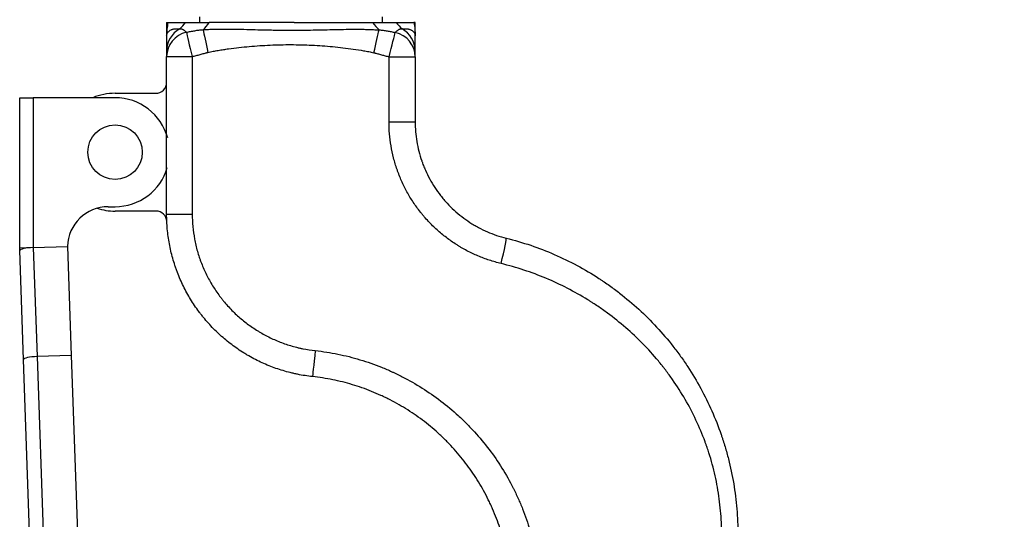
# Model space of a CAD drawing. Header units: millimetres. Extents: x 10704 to 12971, y -780 to 823.
# Tile 8 of 63: x 11549 to 11639, y 165 to 211. Entities that reach past the tile are written whole.
import ezdxf

# ---------------------------------------------------------------- set-up
doc = ezdxf.new("R2010")
doc.units = ezdxf.units.MM
doc.dimstyles.get("Standard").update_dxf_attribs({"dimtxt": 22, "dimasz": 11, "dimexe": 11, "dimexo": 11, "dimgap": 11, "dimtad": 0, "dimtih": 1, "dimtoh": 1, "dimdsep": 46, "dimtxsty": 'Standard', "dimcen": 0.09, "dimadec": 0, "dimazin": 0, "dimtfac": 1, "dimtofl": 0, "dimtmove": 0, "dimatfit": 3, "dimfxl": 1, "dimtolj": 1, "dimtzin": 0, "dimarcsym": 0})

# ---------------------------------------------------------------- blocks, each defined once
blk = doc.blocks.new('*D25')
at = {"color": 0, "lineweight": -2, "transparency": 16777216}
for p, q in [((11704.773, 495.925), (11846.405, 495.925)), ((11835.405, 484.925), (11835.405, 334.615)), ((11835.405, 140.305), (11835.405, 290.615)), ((11584.512, 129.305), (11846.405, 129.305))]:
    blk.add_line(p, q, dxfattribs=at)
at = {"color": 0, "lineweight": 18, "transparency": 16777216}
for points in [[(11833.572, 484.925), (11837.238, 484.925), (11835.405, 495.925)], [(11833.572, 140.305), (11837.238, 140.305), (11835.405, 129.305)]]:
    blk.add_solid(points, dxfattribs=at)
at = {"layer": 'Defpoints', "color": 0, "lineweight": 18, "transparency": 16777216}
for p in [(11693.773, 495.925), (11835.405, 495.925), (11573.512, 129.305)]:
    blk.add_point(p, dxfattribs=at)
at = {"color": 0, "lineweight": 18, "transparency": 16777216, "insert": (11835.405, 312.615), "char_height": 22, "attachment_point": 5}
blk.add_mtext('\\A1;365', dxfattribs=at)

msp = doc.modelspace()

# ---------------------------------------------------------------- linework, layer by layer
for p, q in [((11562.151, 210.775), (11562.151, 209.541)), ((11562.151, 210.775), (11562.265, 210.775)), ((11565.151, 211.275), (11565.151, 210.775)), ((11581.951, 210.775), (11581.951, 211.275)), ((11584.951, 210.775), (11584.838, 210.775)), ((11584.951, 209.541), (11584.951, 210.775)), ((11557.42, 204.274), (11561.151, 204.274)), ((11548.67, 190.08), (11548.67, 203.874)), ((11548.67, 203.874), (11549.92, 203.874)), ((11557.42, 203.874), (11549.92, 203.874)), ((11549.92, 203.874), (11549.92, 190.124)), ((11556.795, 193.874), (11557.42, 193.874)), ((11561.168, 193.474), (11557.42, 193.474)), ((11549.92, 190.124), (11548.67, 190.08)), ((11548.679, 189.854), (11548.671, 190.08)), ((11549.028, 179.86), (11548.679, 189.854)), ((11549.92, 190.124), (11553.043, 190.233)), ((11549.92, 190.124), (11550.269, 180.13)), ((11553.047, 190.233), (11553.043, 190.233)), ((11553.043, 190.233), (11553.392, 180.239)), ((11550.11, 148.855), (11549.028, 179.86)), ((11553.392, 180.239), (11550.269, 180.13)), ((11550.269, 180.13), (11551.36, 148.899)), ((11553.392, 180.239), (11554.483, 149.008))]:
    msp.add_line(p, q)
msp.add_circle((11557.42, 198.874), 2.5)
for centre, radius, start, end in [((11561.151, 205.274), 1, 270, 360), ((11557.42, 198.874), 5.4, 90, 112.19344), ((11557.42, 198.874), 5, 15.17062, 90), ((11557.42, 198.874), 5, 270, 343.50749), ((11556.795, 190.124), 3.75, 90, 178.33157), ((11557.42, 198.874), 5.4, 252.22781, 270), ((11561.168, 192.474), 1, 2.61059, 90)]:
    msp.add_arc(centre, radius, start, end)
for centre, major_axis, ratio, start_param, end_param in [((11560.951, 214.188), (-1.201, 4.647), 0.76776, 3.508406, 3.712349), ((11564.527, 214.261), (0.584, 4.764), 0.554183, 3.725265, 3.962063), ((11582.58, 214.261), (-0.581, 4.765), 0.554471, 2.321602, 2.568069), ((11586.151, 214.188), (1.2, 4.648), 0.767728, 2.570752, 2.774715), ((11564.551, 208.176), (2.4, 0), 0.96415, 2.094487, 3.141593), ((11564.551, 207.643), (-2.4, 0), 0.958956, 4.960323, 6.283185), ((11564.551, 207.643), (-0.599, 2.324), 0.020356, 0.27853, 1.565558), ((11565.979, 208.03), (0.526, -2.342), 0.014984, 3.618211, 4.709026), ((11581.161, 207.996), (-0.53, -2.341), 0.000247, 1.570851, 2.673092), ((11582.551, 207.621), (0.594, 2.325), 0.00093, 4.712625, 6.009083), ((11582.551, 207.621), (2.4, 0), 0.960369, 0, 1.329922), ((11582.551, 208.176), (-2.4, 0), 0.964138, 3.141593, 4.188808), ((11564.551, 207.643), (2.4, 0), 0.000009, 3.141593, 4.691368), ((11582.551, 207.621), (-2.4, 0), 0.000001, 1.571756, 3.141593), ((11582.551, 201.667), (-2.4, 0), 0.000019, 1.57175, 3.141593), ((11564.551, 193.203), (2.4, 0), 0.000711, 3.141593, 4.69116), ((11592.725, 188.661), (-0.578, -2.329), 0.043225, 1.581476, 3.141593), ((11549.928, 189.897), (1.249, 0.044), 0.181335, 1.570796, 3.141593), ((11575.792, 180.676), (0.259, 2.386), 0.001102, 1.572164, 3.141593), ((11550.277, 179.903), (1.249, 0.044), 0.181335, 1.570796, 3.141593)]:
    msp.add_ellipse(centre, major_axis=major_axis, ratio=ratio, start_param=start_param, end_param=end_param)
for points, knots in [([(11562.265, 210.775), (11562.227, 210.573), (11562.199, 210.368), (11562.17, 210.059), (11562.163, 209.956), (11562.156, 209.8), (11562.153, 209.722), (11562.152, 209.645), (11562.152, 209.593), (11562.151, 209.567), (11562.151, 209.541)], [0, 0, 0, 0, 0.5, 0.5, 0.75, 0.75, 0.875, 0.9375, 0.9375, 1, 1, 1, 1]), ([(11562.265, 210.775), (11562.307, 210.775), (11562.349, 210.775), (11562.436, 210.775), (11562.48, 210.775), (11562.573, 210.775), (11562.62, 210.775), (11562.721, 210.775), (11562.774, 210.775), (11562.888, 210.775), (11562.948, 210.775), (11563.048, 210.775), (11563.083, 210.775), (11563.156, 210.775), (11563.194, 210.775), (11563.276, 210.775), (11563.319, 210.775), (11563.411, 210.775), (11563.46, 210.775), (11563.565, 210.775), (11563.622, 210.775), (11563.746, 210.775), (11563.814, 210.775), (11563.889, 210.775)], [0, 0, 0, 0, 0.125, 0.125, 0.25, 0.25, 0.375, 0.375, 0.5, 0.5, 0.625, 0.625, 0.6875, 0.6875, 0.75, 0.75, 0.8125, 0.8125, 0.875, 0.875, 0.9375, 0.9375, 1, 1, 1, 1]), ([(11563.889, 210.775), (11563.951, 210.775), (11564.021, 210.775), (11564.171, 210.775), (11564.251, 210.775), (11564.417, 210.775), (11564.503, 210.775), (11564.679, 210.775), (11564.86, 210.775), (11565.048, 210.775), (11565.239, 210.775), (11565.336, 210.775), (11565.534, 210.775), (11565.635, 210.775), (11565.843, 210.775), (11565.949, 210.775), (11566.06, 210.775)], [0, 0, 0, 0, 0.125, 0.125, 0.25, 0.25, 0.375, 0.375, 0.5, 0.625, 0.625, 0.75, 0.75, 0.875, 0.875, 1, 1, 1, 1]), ([(11573.865, 210.775), (11573.205, 210.775), (11572.546, 210.775), (11571.556, 210.775), (11571.226, 210.775), (11570.567, 210.775), (11570.237, 210.775), (11569.743, 210.775), (11569.578, 210.775), (11569.331, 210.775), (11569.248, 210.775), (11569.084, 210.775), (11569.001, 210.775), (11568.754, 210.775), (11568.59, 210.775), (11568.264, 210.775), (11568.101, 210.775), (11567.778, 210.775), (11567.618, 210.775), (11567.299, 210.775), (11567.14, 210.775), (11566.826, 210.775), (11566.67, 210.775), (11566.362, 210.775), (11566.21, 210.775), (11566.06, 210.775)], [0, 0, 0, 0, 0.25, 0.25, 0.375, 0.375, 0.5, 0.5, 0.5625, 0.5625, 0.59375, 0.59375, 0.625, 0.625, 0.6875, 0.6875, 0.75, 0.75, 0.8125, 0.8125, 0.875, 0.875, 0.9375, 0.9375, 1, 1, 1, 1]), ([(11573.865, 210.775), (11574.169, 210.775), (11574.473, 210.775), (11575.08, 210.775), (11575.384, 210.775), (11575.991, 210.775), (11576.295, 210.775), (11576.902, 210.775), (11577.206, 210.775), (11577.661, 210.775), (11577.813, 210.775), (11578.116, 210.775), (11578.268, 210.775), (11578.57, 210.775), (11578.721, 210.775), (11579.02, 210.775), (11579.169, 210.775), (11579.466, 210.775), (11579.613, 210.775), (11579.906, 210.775), (11580.052, 210.775), (11580.341, 210.775), (11580.484, 210.775), (11580.767, 210.775), (11580.906, 210.775), (11581.044, 210.775)], [0, 0, 0, 0, 0.125, 0.125, 0.25, 0.25, 0.375, 0.375, 0.5, 0.5, 0.5625, 0.5625, 0.625, 0.625, 0.6875, 0.6875, 0.75, 0.75, 0.8125, 0.8125, 0.875, 0.875, 0.9375, 0.9375, 1, 1, 1, 1]), ([(11581.044, 210.775), (11581.156, 210.775), (11581.263, 210.775), (11581.47, 210.775), (11581.57, 210.775), (11581.767, 210.775), (11581.864, 210.775), (11582.054, 210.775), (11582.147, 210.775), (11582.331, 210.775), (11582.421, 210.775), (11582.554, 210.775), (11582.598, 210.775), (11582.685, 210.775), (11582.727, 210.775), (11582.852, 210.775), (11582.932, 210.775), (11583.082, 210.775), (11583.152, 210.775), (11583.214, 210.775)], [0, 0, 0, 0, 0.125, 0.125, 0.25, 0.25, 0.375, 0.375, 0.5, 0.5, 0.625, 0.625, 0.6875, 0.6875, 0.75, 0.75, 0.875, 0.875, 1, 1, 1, 1]), ([(11583.214, 210.775), (11583.288, 210.775), (11583.354, 210.775), (11583.478, 210.775), (11583.535, 210.775), (11583.64, 210.775), (11583.689, 210.775), (11583.782, 210.775), (11583.825, 210.775), (11583.907, 210.775), (11583.945, 210.775), (11584.019, 210.775), (11584.054, 210.775), (11584.154, 210.775), (11584.215, 210.775), (11584.329, 210.775), (11584.382, 210.775), (11584.482, 210.775), (11584.53, 210.775), (11584.622, 210.775), (11584.667, 210.775), (11584.753, 210.775), (11584.796, 210.775), (11584.838, 210.775)], [0, 0, 0, 0, 0.0625, 0.0625, 0.125, 0.125, 0.1875, 0.1875, 0.25, 0.25, 0.3125, 0.3125, 0.375, 0.375, 0.5, 0.5, 0.625, 0.625, 0.75, 0.75, 0.875, 0.875, 1, 1, 1, 1]), ([(11584.838, 210.775), (11584.876, 210.573), (11584.904, 210.368), (11584.932, 210.059), (11584.939, 209.956), (11584.947, 209.8), (11584.949, 209.722), (11584.951, 209.645), (11584.951, 209.593), (11584.951, 209.567), (11584.951, 209.541)], [0, 0, 0, 0, 0.5, 0.5, 0.75, 0.75, 0.875, 0.9375, 0.9375, 1, 1, 1, 1]), ([(11562.151, 209.541), (11562.151, 209.583), (11562.156, 209.625), (11562.177, 209.707), (11562.192, 209.748), (11562.234, 209.828), (11562.26, 209.867), (11562.323, 209.941), (11562.36, 209.976), (11562.448, 210.041), (11562.498, 210.071), (11562.583, 210.11), (11562.614, 210.122), (11562.679, 210.145), (11562.714, 210.155), (11562.787, 210.172), (11562.827, 210.179), (11562.911, 210.191), (11562.956, 210.195), (11563.053, 210.199), (11563.105, 210.199), (11563.191, 210.195), (11563.221, 210.193), (11563.283, 210.188), (11563.316, 210.185), (11563.351, 210.18)], [0, 0, 0, 0, 0.125, 0.125, 0.25, 0.25, 0.375, 0.375, 0.5, 0.5, 0.625, 0.625, 0.6875, 0.6875, 0.75, 0.75, 0.8125, 0.8125, 0.875, 0.875, 0.9375, 0.9375, 0.96875, 0.96875, 1, 1, 1, 1]), ([(11563.351, 210.18), (11563.373, 210.184), (11563.394, 210.187), (11563.432, 210.188), (11563.451, 210.187), (11563.503, 210.182), (11563.535, 210.174), (11563.594, 210.154), (11563.621, 210.141), (11563.659, 210.119), (11563.672, 210.112), (11563.696, 210.096), (11563.708, 210.088), (11563.742, 210.064), (11563.764, 210.046), (11563.807, 210.012), (11563.827, 209.994), (11563.887, 209.942), (11563.925, 209.907), (11563.962, 209.874)], [0, 0, 0, 0, 0.0625, 0.0625, 0.125, 0.125, 0.25, 0.25, 0.375, 0.375, 0.4375, 0.4375, 0.5, 0.5, 0.625, 0.625, 0.75, 0.75, 1, 1, 1, 1]), ([(11563.962, 209.874), (11564.091, 209.898), (11564.22, 209.922), (11564.477, 209.971), (11564.605, 209.995), (11564.797, 210.029), (11564.861, 210.04), (11564.988, 210.061), (11565.052, 210.07), (11565.179, 210.086), (11565.242, 210.093), (11565.369, 210.103), (11565.432, 210.107), (11565.495, 210.107)], [0, 0, 0, 0, 0.25, 0.25, 0.5, 0.5, 0.625, 0.625, 0.75, 0.75, 0.875, 0.875, 1, 1, 1, 1]), ([(11565.495, 210.107), (11565.659, 210.119), (11565.824, 210.128), (11566.155, 210.144), (11566.32, 210.149), (11566.652, 210.158), (11566.818, 210.161), (11567.151, 210.165), (11567.318, 210.166), (11567.819, 210.166), (11568.154, 210.162), (11568.825, 210.151), (11569.162, 210.144), (11569.836, 210.128), (11570.174, 210.119), (11570.85, 210.102), (11571.189, 210.094), (11571.699, 210.083), (11571.869, 210.08), (11572.209, 210.074), (11572.379, 210.072), (11572.89, 210.066), (11573.23, 210.064), (11573.91, 210.063), (11574.249, 210.065), (11574.927, 210.072), (11575.266, 210.077), (11575.942, 210.089), (11576.28, 210.097), (11576.954, 210.112), (11577.291, 210.12), (11577.964, 210.134), (11578.3, 210.14), (11578.97, 210.149), (11579.305, 210.151), (11579.806, 210.149), (11579.973, 210.148), (11580.307, 210.143), (11580.473, 210.139), (11580.806, 210.129), (11580.972, 210.123), (11581.303, 210.107), (11581.469, 210.097), (11581.634, 210.084)], [0, 0, 0, 0, 0.03125, 0.03125, 0.0625, 0.0625, 0.09375, 0.09375, 0.125, 0.125, 0.1875, 0.1875, 0.25, 0.25, 0.3125, 0.3125, 0.375, 0.375, 0.40625, 0.40625, 0.4375, 0.4375, 0.5, 0.5, 0.5625, 0.5625, 0.625, 0.625, 0.6875, 0.6875, 0.75, 0.75, 0.8125, 0.8125, 0.875, 0.875, 0.90625, 0.90625, 0.9375, 0.9375, 0.96875, 0.96875, 1, 1, 1, 1]), ([(11581.634, 210.084), (11581.695, 210.084), (11581.757, 210.081), (11581.879, 210.071), (11581.941, 210.064), (11582.065, 210.048), (11582.126, 210.039), (11582.25, 210.02), (11582.313, 210.009), (11582.499, 209.977), (11582.624, 209.953), (11582.874, 209.906), (11582.999, 209.882), (11583.124, 209.859)], [0, 0, 0, 0, 0.125, 0.125, 0.25, 0.25, 0.375, 0.375, 0.5, 0.5, 0.75, 0.75, 1, 1, 1, 1]), ([(11583.124, 209.859), (11583.163, 209.893), (11583.202, 209.929), (11583.263, 209.983), (11583.284, 210.001), (11583.327, 210.037), (11583.349, 210.055), (11583.396, 210.09), (11583.421, 210.106), (11583.46, 210.129), (11583.474, 210.136), (11583.502, 210.15), (11583.517, 210.156), (11583.562, 210.173), (11583.595, 210.181), (11583.649, 210.187), (11583.668, 210.188), (11583.708, 210.187), (11583.729, 210.185), (11583.751, 210.18)], [0, 0, 0, 0, 0.25, 0.25, 0.375, 0.375, 0.5, 0.5, 0.625, 0.625, 0.6875, 0.6875, 0.75, 0.75, 0.875, 0.875, 0.9375, 0.9375, 1, 1, 1, 1]), ([(11583.751, 210.18), (11583.786, 210.184), (11583.819, 210.188), (11583.881, 210.193), (11583.911, 210.195), (11583.996, 210.199), (11584.048, 210.199), (11584.145, 210.195), (11584.19, 210.191), (11584.275, 210.18), (11584.314, 210.172), (11584.388, 210.155), (11584.423, 210.145), (11584.488, 210.123), (11584.519, 210.111), (11584.576, 210.084), (11584.603, 210.07), (11584.653, 210.04), (11584.677, 210.025), (11584.743, 209.976), (11584.78, 209.94), (11584.843, 209.867), (11584.869, 209.828), (11584.911, 209.748), (11584.926, 209.707), (11584.941, 209.645), (11584.945, 209.624), (11584.949, 209.593), (11584.95, 209.577), (11584.951, 209.561), (11584.951, 209.551), (11584.951, 209.546), (11584.951, 209.541)], [0, 0, 0, 0, 0.03125, 0.03125, 0.0625, 0.0625, 0.125, 0.125, 0.1875, 0.1875, 0.25, 0.25, 0.3125, 0.3125, 0.375, 0.375, 0.4375, 0.4375, 0.5, 0.5, 0.625, 0.625, 0.75, 0.75, 0.875, 0.875, 0.9375, 0.9375, 0.96875, 0.984375, 0.984375, 1, 1, 1, 1]), ([(11562.151, 209.541), (11562.151, 209.449), (11562.151, 209.358), (11562.151, 209.217), (11562.151, 209.169), (11562.151, 209.071), (11562.151, 209.021), (11562.151, 208.918), (11562.151, 208.864), (11562.151, 208.751), (11562.151, 208.693), (11562.151, 208.598), (11562.151, 208.566), (11562.151, 208.498), (11562.151, 208.463), (11562.151, 208.389), (11562.151, 208.35), (11562.151, 208.289), (11562.151, 208.267), (11562.151, 208.223), (11562.151, 208.2), (11562.151, 208.176)], [0, 0, 0, 0, 0.25, 0.25, 0.375, 0.375, 0.5, 0.5, 0.625, 0.625, 0.75, 0.75, 0.8125, 0.8125, 0.875, 0.875, 0.9375, 0.9375, 0.96875, 0.96875, 1, 1, 1, 1]), ([(11565.942, 208.03), (11566.098, 208.064), (11566.255, 208.097), (11566.569, 208.157), (11566.726, 208.186), (11567.041, 208.24), (11567.199, 208.265), (11567.515, 208.313), (11567.673, 208.336), (11568.149, 208.401), (11568.466, 208.44), (11569.101, 208.511), (11569.419, 208.542), (11570.055, 208.598), (11570.373, 208.623), (11571.01, 208.665), (11571.329, 208.682), (11571.967, 208.711), (11572.287, 208.721), (11572.926, 208.735), (11573.246, 208.738), (11574.203, 208.736), (11574.84, 208.72), (11575.794, 208.674), (11576.112, 208.655), (11576.746, 208.61), (11577.063, 208.584), (11577.696, 208.525), (11578.013, 208.492), (11578.645, 208.418), (11578.96, 208.378), (11579.591, 208.288), (11579.906, 208.238), (11580.378, 208.155), (11580.535, 208.126), (11580.849, 208.064), (11581.005, 208.031), (11581.162, 207.996)], [0, 0, 0, 0, 0.03125, 0.03125, 0.0625, 0.0625, 0.09375, 0.09375, 0.125, 0.125, 0.1875, 0.1875, 0.25, 0.25, 0.3125, 0.3125, 0.375, 0.375, 0.4375, 0.4375, 0.5, 0.5, 0.625, 0.625, 0.6875, 0.6875, 0.75, 0.75, 0.8125, 0.8125, 0.875, 0.875, 0.9375, 0.9375, 0.96875, 0.96875, 1, 1, 1, 1]), ([(11584.951, 208.176), (11584.951, 208.2), (11584.951, 208.223), (11584.951, 208.267), (11584.951, 208.288), (11584.951, 208.35), (11584.951, 208.389), (11584.951, 208.463), (11584.951, 208.498), (11584.951, 208.566), (11584.951, 208.598), (11584.951, 208.692), (11584.951, 208.751), (11584.951, 208.864), (11584.951, 208.917), (11584.951, 209.021), (11584.951, 209.071), (11584.951, 209.169), (11584.951, 209.217), (11584.951, 209.311), (11584.951, 209.357), (11584.951, 209.426), (11584.951, 209.461), (11584.951, 209.501), (11584.951, 209.518), (11584.951, 209.529), (11584.951, 209.535), (11584.951, 209.541)], [0, 0, 0, 0, 0.03125, 0.03125, 0.0625, 0.0625, 0.125, 0.125, 0.1875, 0.1875, 0.25, 0.25, 0.375, 0.375, 0.5, 0.5, 0.625, 0.625, 0.75, 0.75, 0.875, 0.875, 0.9375, 0.96875, 0.984375, 0.984375, 1, 1, 1, 1]), ([(11562.151, 208.176), (11562.151, 208.172), (11562.151, 208.167), (11562.151, 208.156), (11562.151, 208.14), (11562.151, 208.101), (11562.151, 208.066), (11562.151, 208.018), (11562.151, 207.995), (11562.151, 207.948), (11562.151, 207.925), (11562.151, 207.856), (11562.151, 207.811), (11562.151, 207.724), (11562.151, 207.682), (11562.151, 207.643)], [0, 0, 0, 0, 0.03125, 0.03125, 0.0625, 0.125, 0.25, 0.25, 0.375, 0.375, 0.5, 0.5, 0.75, 0.75, 1, 1, 1, 1]), ([(11564.501, 207.643), (11564.621, 207.673), (11564.742, 207.705), (11564.982, 207.77), (11565.102, 207.803), (11565.341, 207.87), (11565.461, 207.903), (11565.641, 207.953), (11565.701, 207.969), (11565.791, 207.993), (11565.821, 208.001), (11565.881, 208.016), (11565.912, 208.023), (11565.942, 208.03)], [0, 0, 0, 0, 0.25, 0.25, 0.5, 0.5, 0.75, 0.75, 0.875, 0.875, 0.9375, 0.9375, 1, 1, 1, 1]), ([(11581.162, 207.996), (11581.191, 207.989), (11581.22, 207.982), (11581.279, 207.967), (11581.308, 207.96), (11581.395, 207.937), (11581.453, 207.921), (11581.627, 207.873), (11581.742, 207.84), (11581.973, 207.776), (11582.089, 207.744), (11582.321, 207.681), (11582.437, 207.651), (11582.554, 207.621)], [0, 0, 0, 0, 0.0625, 0.0625, 0.125, 0.125, 0.25, 0.25, 0.5, 0.5, 0.75, 0.75, 1, 1, 1, 1]), ([(11584.951, 207.621), (11584.951, 207.662), (11584.951, 207.705), (11584.951, 207.794), (11584.951, 207.841), (11584.951, 207.913), (11584.951, 207.937), (11584.951, 207.986), (11584.951, 208.011), (11584.951, 208.06), (11584.951, 208.085), (11584.951, 208.121), (11584.951, 208.132), (11584.951, 208.15), (11584.951, 208.155), (11584.951, 208.166), (11584.951, 208.171), (11584.951, 208.176)], [0, 0, 0, 0, 0.25, 0.25, 0.5, 0.5, 0.625, 0.625, 0.75, 0.75, 0.875, 0.875, 0.9375, 0.9375, 0.96875, 0.96875, 1, 1, 1, 1]), ([(11582.554, 201.666), (11582.554, 202.891), (11582.554, 204.116), (11582.554, 206.101), (11582.554, 206.861), (11582.554, 207.621)], [0, 0, 0, 0, 0.617029, 0.617029, 1, 1, 1, 1]), ([(11584.951, 207.621), (11584.951, 206.861), (11584.951, 206.101), (11584.951, 204.116), (11584.951, 202.891), (11584.951, 201.667)], [0, 0, 0, 0, 0.382974, 0.382974, 1, 1, 1, 1]), ([(11592.831, 188.661), (11592.466, 188.749), (11592.107, 188.852), (11591.401, 189.086), (11591.053, 189.217), (11590.37, 189.507), (11590.034, 189.666), (11589.539, 189.926), (11589.376, 190.016), (11589.133, 190.157), (11589.052, 190.205), (11588.932, 190.278), (11588.892, 190.302), (11588.812, 190.352), (11588.455, 190.577), (11588.111, 190.817), (11587.519, 191.267), (11587.234, 191.504), (11586.684, 192), (11586.419, 192.26), (11586.037, 192.667), (11585.912, 192.806), (11585.729, 193.018), (11585.668, 193.09), (11585.549, 193.235), (11585.49, 193.308), (11585.199, 193.676), (11584.98, 193.978), (11584.569, 194.598), (11584.186, 195.233), (11583.856, 195.898), (11583.63, 196.408), (11583.557, 196.58), (11583.454, 196.84), (11583.404, 196.972), (11583.356, 197.104), (11583.324, 197.192), (11583.309, 197.236), (11583.17, 197.636), (11583.062, 197.993), (11582.878, 198.714), (11582.725, 199.44), (11582.632, 200.176), (11582.569, 200.917), (11582.554, 201.291), (11582.554, 201.666)], [0, 0, 0, 0, 0.0625, 0.0625, 0.125, 0.125, 0.1875, 0.1875, 0.21875, 0.21875, 0.234375, 0.234375, 0.242188, 0.242188, 0.25, 0.3125, 0.3125, 0.375, 0.375, 0.4375, 0.4375, 0.46875, 0.46875, 0.484375, 0.484375, 0.5, 0.5, 0.5625, 0.5625, 0.625, 0.6875, 0.6875, 0.71875, 0.71875, 0.734375, 0.742188, 0.742188, 0.75, 0.75, 0.8125, 0.8125, 0.875, 0.9375, 0.9375, 1, 1, 1, 1]), ([(11584.951, 201.667), (11584.951, 201.359), (11584.964, 201.054), (11585.015, 200.449), (11585.09, 199.847), (11585.215, 199.254), (11585.364, 198.666), (11585.451, 198.373), (11585.564, 198.047), (11585.577, 198.011), (11585.602, 197.938), (11585.641, 197.83), (11585.737, 197.58), (11585.824, 197.369), (11586.008, 196.952), (11586.276, 196.408), (11586.587, 195.888), (11586.92, 195.38), (11587.097, 195.132), (11587.333, 194.83), (11587.381, 194.77), (11587.478, 194.652), (11587.625, 194.475), (11587.777, 194.304), (11588.087, 193.97), (11588.302, 193.756), (11588.749, 193.347), (11588.98, 193.152), (11589.46, 192.781), (11589.709, 192.604), (11590.03, 192.396), (11590.095, 192.355), (11590.225, 192.274), (11590.422, 192.155), (11590.621, 192.043), (11591.024, 191.827), (11591.57, 191.563), (11592.136, 191.345), (11592.712, 191.15), (11593.005, 191.064), (11593.302, 190.99)], [0, 0, 0, 0, 0.0625, 0.0625, 0.125, 0.1875, 0.1875, 0.25, 0.25, 0.257812, 0.257812, 0.265625, 0.28125, 0.3125, 0.3125, 0.375, 0.4375, 0.4375, 0.5, 0.5, 0.515625, 0.515625, 0.53125, 0.5625, 0.5625, 0.625, 0.625, 0.6875, 0.6875, 0.75, 0.75, 0.765625, 0.765625, 0.78125, 0.8125, 0.8125, 0.875, 0.9375, 0.9375, 1, 1, 1, 1]), ([(11575.533, 178.29), (11575.074, 178.34), (11574.619, 178.411), (11574.055, 178.525), (11573.942, 178.549), (11573.717, 178.601), (11573.382, 178.681), (11573.051, 178.772), (11572.395, 178.97), (11571.536, 179.271), (11570.708, 179.649), (11570.099, 179.962), (11569.898, 180.071), (11569.6, 180.242), (11569.451, 180.329), (11569.304, 180.419), (11569.206, 180.48), (11569.157, 180.51), (11568.72, 180.788), (11568.345, 181.051), (11567.624, 181.608), (11566.93, 182.196), (11566.291, 182.846), (11565.833, 183.357), (11565.683, 183.531), (11565.465, 183.798), (11565.393, 183.889), (11565.251, 184.07), (11565.182, 184.161), (11564.84, 184.622), (11564.585, 185), (11564.11, 185.777), (11563.892, 186.175), (11563.49, 186.992), (11563.307, 187.411), (11563.102, 187.947), (11563.062, 188.054), (11563.004, 188.217), (11562.985, 188.272), (11562.947, 188.381), (11562.855, 188.653), (11562.772, 188.927), (11562.586, 189.587), (11562.381, 190.475), (11562.256, 191.376), (11562.173, 192.284), (11562.151, 192.741), (11562.151, 193.203)], [0, 0, 0, 0, 0.0625, 0.0625, 0.078125, 0.078125, 0.09375, 0.125, 0.125, 0.1875, 0.25, 0.25, 0.28125, 0.28125, 0.296875, 0.304687, 0.304687, 0.3125, 0.3125, 0.375, 0.375, 0.4375, 0.5, 0.5, 0.53125, 0.53125, 0.546875, 0.546875, 0.5625, 0.5625, 0.625, 0.625, 0.6875, 0.6875, 0.75, 0.75, 0.765625, 0.765625, 0.773438, 0.773438, 0.78125, 0.8125, 0.8125, 0.875, 0.9375, 0.9375, 1, 1, 1, 1]), ([(11564.5, 193.201), (11564.5, 192.813), (11564.518, 192.428), (11564.589, 191.664), (11564.695, 190.906), (11564.87, 190.16), (11565.027, 189.605), (11565.084, 189.42), (11565.161, 189.191), (11565.177, 189.145), (11565.208, 189.053), (11565.225, 189.008), (11565.274, 188.871), (11565.308, 188.78), (11565.482, 188.33), (11565.637, 187.978), (11565.977, 187.292), (11566.163, 186.958), (11566.564, 186.305), (11566.78, 185.988), (11567.069, 185.601), (11567.128, 185.525), (11567.247, 185.372), (11567.308, 185.297), (11567.493, 185.072), (11567.619, 184.926), (11568.006, 184.498), (11568.545, 183.952), (11569.13, 183.459), (11569.738, 182.992), (11570.054, 182.771), (11570.422, 182.538), (11570.463, 182.512), (11570.546, 182.461), (11570.67, 182.385), (11570.962, 182.214), (11571.215, 182.077), (11571.728, 181.815), (11572.425, 181.497), (11573.148, 181.244), (11573.7, 181.078), (11573.886, 181.027), (11574.167, 180.956), (11574.261, 180.934), (11574.45, 180.891), (11574.545, 180.871), (11575.02, 180.774), (11575.403, 180.715), (11575.789, 180.673)], [0, 0, 0, 0, 0.0625, 0.0625, 0.125, 0.1875, 0.1875, 0.21875, 0.21875, 0.226563, 0.226563, 0.234375, 0.234375, 0.25, 0.25, 0.3125, 0.3125, 0.375, 0.375, 0.4375, 0.4375, 0.453125, 0.453125, 0.46875, 0.46875, 0.5, 0.5, 0.5625, 0.625, 0.625, 0.6875, 0.6875, 0.695313, 0.695313, 0.703125, 0.71875, 0.75, 0.75, 0.8125, 0.875, 0.875, 0.90625, 0.90625, 0.921875, 0.921875, 0.9375, 0.9375, 1, 1, 1, 1]), ([(11593.302, 190.99), (11594.066, 190.801), (11594.815, 190.581), (11596.286, 190.082), (11597.008, 189.803), (11598.425, 189.188), (11599.12, 188.851), (11600.483, 188.12), (11601.151, 187.725), (11601.886, 187.247), (11601.968, 187.194), (11602.131, 187.086), (11602.212, 187.031), (11602.454, 186.867), (11602.934, 186.533), (11603.4, 186.187), (11604.317, 185.477), (11604.905, 184.981), (11606.037, 183.944), (11606.581, 183.403), (11607.625, 182.276), (11608.125, 181.69), (11608.722, 180.927), (11608.84, 180.773), (11609.074, 180.463), (11609.418, 179.994), (11609.746, 179.516), (11610.381, 178.549), (11610.777, 177.89), (11611.513, 176.54), (11611.853, 175.85), (11612.478, 174.438), (11612.762, 173.716), (11613.05, 172.886), (11613.081, 172.794), (11613.143, 172.608), (11613.235, 172.33), (11613.438, 171.678), (11613.594, 171.116), (11613.882, 169.988), (11614.042, 169.23), (11614.299, 167.703), (11614.396, 166.934), (11614.527, 165.383), (11614.56, 164.602), (11614.56, 163.814)], [0, 0, 0, 0, 0.0625, 0.0625, 0.125, 0.125, 0.1875, 0.1875, 0.25, 0.25, 0.257813, 0.257813, 0.265625, 0.265625, 0.28125, 0.3125, 0.3125, 0.375, 0.375, 0.4375, 0.4375, 0.5, 0.5, 0.515625, 0.515625, 0.53125, 0.5625, 0.5625, 0.625, 0.625, 0.6875, 0.6875, 0.75, 0.75, 0.757813, 0.757813, 0.765625, 0.78125, 0.8125, 0.8125, 0.875, 0.875, 0.9375, 0.9375, 1, 1, 1, 1]), ([(11613.066, 163.814), (11613.066, 164.547), (11613.033, 165.275), (11612.904, 166.716), (11612.808, 167.431), (11612.554, 168.848), (11612.397, 169.55), (11612.113, 170.595), (11612.011, 170.942), (11611.846, 171.459), (11611.789, 171.632), (11611.7, 171.889), (11611.67, 171.975), (11611.609, 172.146), (11611.578, 172.232), (11611.296, 172.997), (11611.018, 173.661), (11610.408, 174.957), (11610.077, 175.589), (11609.361, 176.823), (11608.978, 177.425), (11608.363, 178.305), (11608.151, 178.595), (11607.879, 178.952), (11607.824, 179.024), (11607.713, 179.166), (11607.657, 179.236), (11607.489, 179.448), (11607.375, 179.587), (11606.801, 180.277), (11606.321, 180.807), (11605.322, 181.825), (11604.803, 182.312), (11603.725, 183.246), (11603.166, 183.692), (11602.298, 184.33), (11602.004, 184.537), (11601.554, 184.84), (11601.403, 184.94), (11601.175, 185.088), (11601.098, 185.137), (11600.945, 185.234), (11600.868, 185.282), (11600.175, 185.711), (11599.547, 186.065), (11598.268, 186.724), (11597.616, 187.027), (11596.29, 187.583), (11595.615, 187.836), (11594.241, 188.288), (11593.543, 188.488), (11592.831, 188.661)], [0, 0, 0, 0, 0.0625, 0.0625, 0.125, 0.125, 0.1875, 0.1875, 0.21875, 0.21875, 0.234375, 0.234375, 0.242187, 0.242187, 0.25, 0.25, 0.3125, 0.3125, 0.375, 0.375, 0.4375, 0.4375, 0.46875, 0.46875, 0.476562, 0.476562, 0.484375, 0.484375, 0.5, 0.5, 0.5625, 0.5625, 0.625, 0.625, 0.6875, 0.6875, 0.71875, 0.71875, 0.734375, 0.734375, 0.742187, 0.742187, 0.75, 0.75, 0.8125, 0.8125, 0.875, 0.875, 0.9375, 0.9375, 1, 1, 1, 1]), ([(11575.789, 180.673), (11576.489, 180.597), (11577.181, 180.49), (11578.547, 180.213), (11579.221, 180.044), (11580.552, 179.646), (11581.208, 179.416), (11582.181, 179.025), (11582.502, 178.887), (11582.902, 178.705), (11582.982, 178.668), (11583.141, 178.593), (11583.221, 178.555), (11583.458, 178.44), (11583.615, 178.362), (11584.396, 177.962), (11585.002, 177.616), (11586.178, 176.873), (11586.748, 176.476), (11587.853, 175.632), (11588.388, 175.184), (11589.033, 174.592), (11589.161, 174.472), (11589.415, 174.228), (11589.541, 174.105), (11589.913, 173.732), (11590.155, 173.478), (11590.861, 172.703), (11591.306, 172.168), (11592.146, 171.061), (11592.541, 170.49), (11593.28, 169.31), (11593.624, 168.701), (11593.982, 167.995), (11594.021, 167.916), (11594.098, 167.758), (11594.213, 167.521), (11594.471, 166.964), (11594.674, 166.481), (11595.058, 165.509), (11595.283, 164.852), (11595.671, 163.519), (11595.834, 162.843), (11596.032, 161.815), (11596.09, 161.47), (11596.164, 160.949), (11596.187, 160.775), (11596.219, 160.513), (11596.229, 160.425), (11596.248, 160.25), (11596.256, 160.162), (11596.332, 159.374), (11596.365, 158.671), (11596.365, 157.966)], [0, 0, 0, 0, 0.0625, 0.0625, 0.125, 0.125, 0.1875, 0.1875, 0.21875, 0.21875, 0.226563, 0.226563, 0.234375, 0.234375, 0.25, 0.25, 0.3125, 0.3125, 0.375, 0.375, 0.4375, 0.4375, 0.453125, 0.453125, 0.46875, 0.46875, 0.5, 0.5, 0.5625, 0.5625, 0.625, 0.625, 0.6875, 0.6875, 0.695312, 0.695312, 0.703125, 0.71875, 0.75, 0.75, 0.8125, 0.8125, 0.875, 0.875, 0.90625, 0.90625, 0.921875, 0.921875, 0.929687, 0.929687, 0.9375, 0.9375, 1, 1, 1, 1]), ([(11593.767, 157.97), (11593.767, 158.598), (11593.738, 159.225), (11593.666, 160.007), (11593.65, 160.163), (11593.614, 160.475), (11593.554, 160.942), (11593.479, 161.404), (11593.308, 162.322), (11593.167, 162.926), (11592.83, 164.118), (11592.635, 164.706), (11592.301, 165.577), (11592.183, 165.865), (11591.996, 166.294), (11591.899, 166.508), (11591.799, 166.721), (11591.731, 166.862), (11591.697, 166.933), (11591.385, 167.566), (11591.084, 168.112), (11590.436, 169.171), (11590.088, 169.685), (11589.348, 170.678), (11588.955, 171.159), (11588.33, 171.855), (11588.116, 172.082), (11587.786, 172.418), (11587.675, 172.529), (11587.45, 172.747), (11587.336, 172.855), (11586.763, 173.386), (11586.288, 173.787), (11585.305, 174.544), (11584.798, 174.899), (11583.75, 175.563), (11583.21, 175.872), (11582.514, 176.229), (11582.374, 176.299), (11582.162, 176.402), (11582.091, 176.436), (11581.949, 176.502), (11581.593, 176.667), (11581.234, 176.821), (11580.367, 177.169), (11579.781, 177.374), (11578.594, 177.729), (11577.993, 177.88), (11576.774, 178.126), (11576.158, 178.222), (11575.533, 178.29)], [0, 0, 0, 0, 0.0625, 0.0625, 0.078125, 0.078125, 0.09375, 0.125, 0.125, 0.1875, 0.1875, 0.25, 0.25, 0.28125, 0.28125, 0.296875, 0.304688, 0.304688, 0.3125, 0.3125, 0.375, 0.375, 0.4375, 0.4375, 0.5, 0.5, 0.53125, 0.53125, 0.546875, 0.546875, 0.5625, 0.5625, 0.625, 0.625, 0.6875, 0.6875, 0.75, 0.75, 0.765625, 0.765625, 0.773438, 0.773438, 0.78125, 0.8125, 0.8125, 0.875, 0.875, 0.9375, 0.9375, 1, 1, 1, 1])]:
    msp.add_open_spline(points, degree=3, knots=knots)
for points in [[(11562.151, 193.203), (11562.151, 195.609), (11562.151, 200.423), (11562.151, 205.236), (11562.151, 207.643)], [(11564.501, 207.643), (11564.501, 205.236), (11564.501, 200.422), (11564.501, 195.608), (11564.5, 193.201)]]:
    msp.add_open_spline(points, degree=3)

# ---------------------------------------------------------------- dimensions: what is measured, and where the dimension line sits
at = {"lineweight": 18}
dim = msp.add_linear_dim(base=(11835.405, 495.925), p1=(11573.512, 129.305), p2=(11693.773, 495.925), angle=90, text='365', dimstyle='Standard', dxfattribs=at)
dim.commit()
dim.dimension.update_dxf_attribs({"geometry": '*D25', "text_midpoint": (11835.405, 312.615)})

doc.saveas('drawing.dxf')
